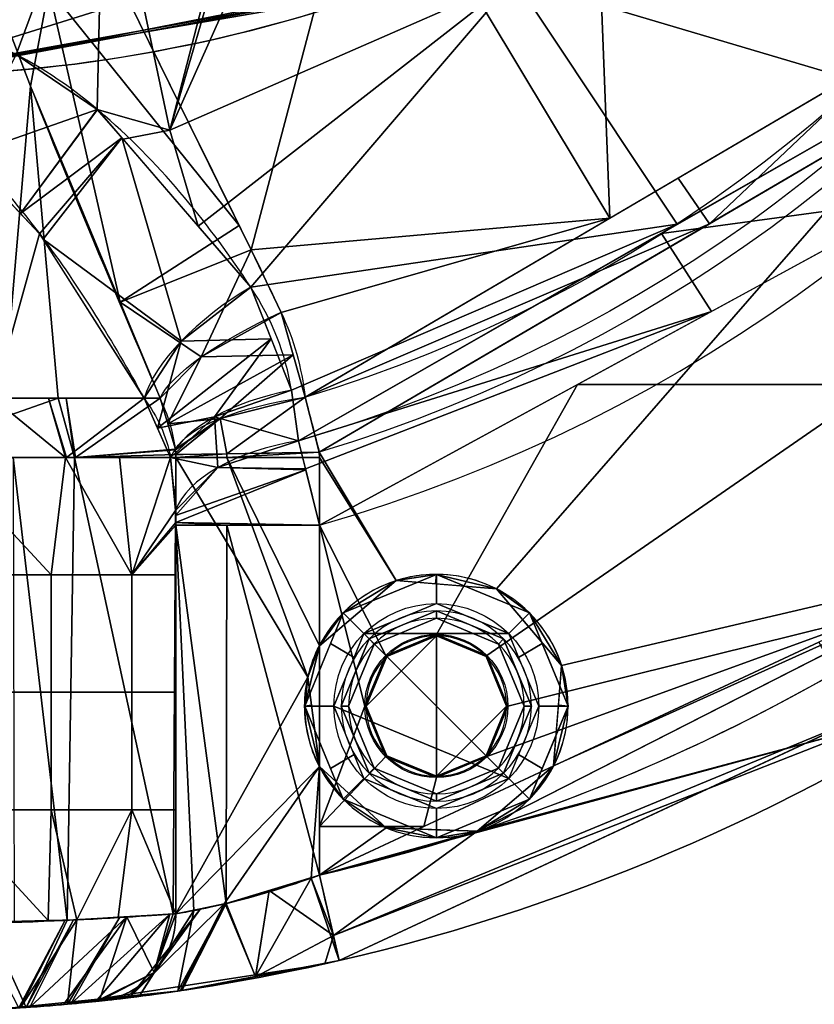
# Model space of a CAD drawing. Header units: millimetres. Extents: x -95 to 95, y -168 to 68.
# Tile 20 of 256: x 4 to 32, y -68 to -34. Entities that reach past the tile are written whole.
import ezdxf

# ---------------------------------------------------------------- set-up
doc = ezdxf.new("R2010")
doc.units = ezdxf.units.MM
doc.layers.add('100', color=7, linetype='Continuous', true_color=0xffffff)

msp = doc.modelspace()

# ---------------------------------------------------------------- linework, layer by layer
at = {"layer": '100', "color": 163, "linetype": 'Continuous'}
for p, q in [((9.798, -64.637, 101), (9.798, -49.039, 101)), ((14.697, -49.039, 97), (14.697, -55.475, 97)), ((9.798, -51.356, 77), (9.798, -64.637, 77)), ((14.697, -63.317, 81), (14.697, -51.356, 81)), ((14.697, -59.603, 97), (14.697, -63.317, 97))]:
    msp.add_line(p, q, dxfattribs=at)
at = {"layer": '100', "color": 163, "linetype": 'Continuous', "extrusion": (0, 0, -1)}
for centre, radius in [((-18.696, -57.539, -102), 4.5), ((-18.696, -57.539, -97), 3.25), ((-18.696, -57.539, -89), 3.25), ((-18.696, -57.539, -89), 3), ((-18.696, -57.539, -97), 3), ((-18.696, -57.539, -81), 2.4)]:
    msp.add_circle(centre, radius, dxfattribs=at)
at = {"layer": '100', "color": 163, "linetype": 'Continuous'}
for centre, radius in [((18.696, -57.539, 103), 3.5), ((18.696, -57.539, 81.046), 2.446), ((18.696, -57.539, 81), 2.446)]:
    msp.add_circle(centre, radius, dxfattribs=at)
at = {"layer": '100', "color": 163, "linetype": 'Continuous', "extrusion": (0, 0, -1)}
for centre, radius, start, end in [((0, 0, -94), 68, 283.06797, 256.93203), ((0, 0, -81), 65, 283.06797, 256.93203), ((0, 0, -97), 51.024, 286.7388, 253.2612), ((0, 0, -80.215), 50.45, 286.0923, 253.9077), ((0, 14, 10), 50, 250.5023, 289.4977)]:
    msp.add_arc(centre, radius, start, end, dxfattribs=at)
at = {"layer": '100', "color": 163, "linetype": 'Continuous'}
for centre, radius, start, end in [((0, 0, 84), 68, 283.06797, 256.93203), ((0, 0, 81), 53.418, 285.9698, 254.0302), ((0, 0, 97.321), 49.087, 286.8231, 253.1769), ((0, 0, 97), 65, 288, 324), ((18.696, -57.539, 97), 4.5, 288, 152.6948), ((18.696, -57.539, 97), 4.5, 207.3052, 288), ((0, 0, 97), 65, 283.06797, 288)]:
    msp.add_arc(centre, radius, start, end, dxfattribs=at)
at = {"layer": '100', "color": 163, "linetype": 'Continuous', "extrusion": (0.500891, -0.754648, 0.42381)}
msp.add_arc((-14.276, 46.906, 71.566), 5, 82.3326, 153.3965, dxfattribs=at)
at = {"layer": '100', "color": 163, "linetype": 'Continuous', "extrusion": (0.40359, -0.877121, -0.260333)}
msp.add_arc((-6.442, 111.737, 18.493), 5, 196.0479, 272.0461, dxfattribs=at)
at = {"layer": '100', "color": 163, "linetype": 'Continuous', "extrusion": (0.136165, -0.869628, 0.474559)}
msp.add_arc((6.659, 41.846, 80.136), 5, 93.5678, 161.7399, dxfattribs=at)
at = {"layer": '100', "color": 163, "linetype": 'Continuous', "extrusion": (0, 1, 0)}
for centre, start, end in [((0, 99, -47.021), 16.4644, 163.5356), ((0, 79, -47.021), 205.512, 334.488)]:
    msp.add_arc(centre, 9.65, start, end, dxfattribs=at)
at = {"layer": '100', "color": 163, "linetype": 'Continuous', "extrusion": (0.110686, -0.941471, -0.318404)}
msp.add_arc((8.907, 112.635, 14.821), 5, 192.3972, 266.748, dxfattribs=at)
at = {"layer": '100', "color": 163, "linetype": 'Continuous', "extrusion": (0.104531, -0.86556, 0.489775)}
msp.add_arc((8.467, 40.56, 82.706), 5, 94.5387, 166.1485, dxfattribs=at)
at = {"layer": '100', "color": 163, "linetype": 'Continuous', "extrusion": (0, -1, 0)}
for centre, radius, start, end in [((0, 99, 49.039), 10, 11.537, 168.463), ((0, 79, 49.039), 10, 196.0098, 343.9902), ((14.697, 102, 49.039), 5, 191.537, 270), ((14.697, 76, 51.356), 5, 90, 168.463)]:
    msp.add_arc(centre, radius, start, end, dxfattribs=at)
at = {"layer": '100', "color": 163, "linetype": 'Continuous', "extrusion": (0.016412, -0.999865, 0)}
msp.add_arc((13.892, 102, 49.097), 5, 191.5366, 270, dxfattribs=at)
at = {"layer": '100', "color": 163, "linetype": 'Continuous', "extrusion": (0.974103, 0.226107, 0)}
msp.add_arc((-65, 84), 3, 180, 270, dxfattribs=at)
at = {"layer": '100', "color": 163, "linetype": 'Continuous', "extrusion": (-0.974103, -0.226107, 0)}
msp.add_arc((65, 94), 3, 0, 90, dxfattribs=at)
at = {"layer": '100', "color": 163, "linetype": 'Continuous', "extrusion": (-0.199955, -0.021217, -0.979575)}
msp.add_arc((65, 15.604, -76.015), 3, 275.9341, 0, dxfattribs=at)
at = {"layer": '100', "color": 163, "linetype": 'Continuous', "extrusion": (-0.199955, -0.021217, 0.979575)}
msp.add_arc((65, 20.188, 98.349), 3, 0, 84.0659, dxfattribs=at)
at = {"layer": '100', "color": 163, "linetype": 'Continuous', "extrusion": (0.766044, 0, 0.642788)}
msp.add_ellipse((0, 14, 15), major_axis=(50, 0, -59.588), ratio=0.642788, start_param=4.72771, end_param=5.08539, dxfattribs=at)
at = {"layer": '100', "color": 163, "linetype": 'Continuous'}
for points in [[(7.52, -32.071, 100), (9.483, -36.158, 100), (11.521, -40.123, 99.424), (13.389, -44.083, 98.245)], [(9.255, -47.021, 101.735), (7.405, -42.632, 102.465), (5.502, -38.249, 102.553), (3.84, -33.753, 102.063)], [(13.744, -46.748, 79.256), (13.547, -45.488, 78.568), (13.079, -44.314, 77.918), (12.354, -43.221, 77.304)], [(13.389, -44.083, 98.245), (13.828, -45.014, 97.968), (14.1, -45.982, 97.66), (14.207, -46.986, 97.321)], [(13.984, -48.473, 80.215), (13.915, -47.9, 79.89), (13.835, -47.324, 79.57), (13.744, -46.748, 79.256)], [(8.709, -47.021, 74.844), (9.167, -47.637, 75.291), (9.472, -48.309, 75.755), (9.612, -49.039, 76.242)], [(9.784, -48.762, 101.036), (9.703, -48.16, 101.286), (9.527, -47.579, 101.518), (9.255, -47.021, 101.735)], [(14.207, -46.986, 97.321), (14.371, -47.593, 97.107), (14.534, -48.218, 97), (14.695, -48.862, 97)], [(14.697, -51.356, 81), (14.458, -50.341, 81), (14.213, -49.351, 80.73), (13.984, -48.473, 80.215)], [(9.612, -49.039, 76.242), (9.675, -49.643, 76.462), (9.731, -50.247, 76.685), (9.78, -50.85, 76.913)], [(9.798, -49.039, 101), (9.798, -49.007, 101), (9.798, -48.975, 101), (9.797, -48.943, 101)], [(14.695, -48.862, 97), (14.696, -48.921, 97), (14.697, -48.98, 97), (14.697, -49.039, 97)], [(14.697, -59.603, 97), (14.533, -59.285, 97), (14.281, -58.611, 97.013), (14.151, -57.539, 97.032), (14.281, -56.467, 97.013), (14.533, -55.792, 97), (14.697, -55.475, 97)]]:
    msp.add_open_spline(points, degree=3, dxfattribs=at)
for points, knots in [([(12.354, -43.221, 77.304), (10.959, -41.12, 76.124), (9.373, -39.109, 75.086), (6.359, -36.492, 73.818), (5.251, -35.701, 73.45), (2.778, -34.521, 72.914), (1.409, -34.153, 72.752), (-1.372, -34.147, 72.75), (-2.753, -34.511, 72.909), (-5.244, -35.696, 73.448), (-6.336, -36.475, 73.81), (-9.353, -39.086, 75.074), (-10.956, -41.116, 76.122), (-12.354, -43.221, 77.304)], [0, 0, 0, 0, 0.25, 0.25, 0.375, 0.375, 0.5, 0.5, 0.625, 0.625, 0.75, 0.75, 1, 1, 1, 1]), ([(-8.709, -47.021, 74.844), (-7.667, -45.131, 74.226), (-6.527, -43.252, 73.722), (-4.542, -40.603, 73.179), (-3.841, -39.748, 73.033), (-2.205, -38.24, 72.821), (-1.195, -37.524, 72.75), (1.104, -37.487, 72.746), (2.128, -38.182, 72.814), (3.793, -39.692, 73.024), (4.504, -40.556, 73.17), (6.519, -43.237, 73.718), (7.659, -45.117, 74.221), (8.709, -47.021, 74.844)], [0, 0, 0, 0, 0.25, 0.25, 0.375, 0.375, 0.5, 0.5, 0.625, 0.625, 0.75, 0.75, 1, 1, 1, 1]), ([(9.797, -48.943, 101), (9.796, -48.89, 101), (9.793, -48.836, 101.009), (9.786, -48.778, 101.03), (9.785, -48.77, 101.033), (9.784, -48.762, 101.036)], [0, 0, 0, 0, 0.86336, 0.86336, 1, 1, 1, 1]), ([(9.78, -50.85, 76.913), (9.79, -50.982, 76.963), (9.796, -51.124, 76.989), (9.798, -51.296, 76.999), (9.798, -51.326, 77), (9.798, -51.356, 77)], [0, 0, 0, 0, 0.824878, 0.824878, 1, 1, 1, 1]), ([(14.697, -63.317, 81), (13.592, -63.727, 81), (12.484, -64.052, 80.63), (10.677, -64.489, 79.189), (10.034, -64.597, 78.155), (9.798, -64.637, 77)], [0, 0, 0, 0, 0.5, 0.5, 1, 1, 1, 1]), ([(9.798, -64.637, 101), (10.034, -64.597, 99.846), (10.678, -64.489, 98.81), (12.479, -64.053, 97.373), (13.593, -63.727, 97), (14.697, -63.317, 97)], [0, 0, 0, 0, 0.5, 0.5, 1, 1, 1, 1]), ([(9.798, -64.637, 77), (9.337, -64.671, 74.742), (8.106, -64.764, 72.709), (4.544, -64.934, 69.8), (2.298, -65, 69), (-2.297, -65, 69), (-4.549, -64.934, 69.804), (-8.1, -64.764, 72.704), (-9.337, -64.671, 74.742), (-9.798, -64.637, 77)], [0, 0, 0, 0, 0.25, 0.25, 0.5, 0.5, 0.75, 0.75, 1, 1, 1, 1]), ([(-9.798, -64.637, 101), (-9.337, -64.671, 103.258), (-8.106, -64.764, 105.291), (-4.544, -64.934, 108.2), (-2.298, -65, 109), (2.297, -65, 109), (4.549, -64.934, 108.196), (8.1, -64.764, 105.296), (9.337, -64.671, 103.258), (9.798, -64.637, 101)], [0, 0, 0, 0, 0.25, 0.25, 0.5, 0.5, 0.75, 0.75, 1, 1, 1, 1]), ([(7.175, -67.62, 77.6), (7.574, -67.578, 79.467), (8.67, -67.462, 81.126), (11.669, -67.008, 83.403), (13.518, -66.67, 84), (15.375, -66.239, 84)], [0, 0, 0, 0, 0.5, 0.5, 1, 1, 1, 1]), ([(15.375, -66.239, 94), (13.516, -66.671, 94), (11.676, -67.007, 94.593), (8.671, -67.462, 96.873), (7.574, -67.578, 98.53), (7.175, -67.62, 100.4)], [0, 0, 0, 0, 0.5, 0.5, 1, 1, 1, 1]), ([(7.175, -67.62, 100.4), (6.829, -67.657, 102.022), (5.885, -67.758, 103.463), (3.272, -67.934, 105.464), (1.639, -68, 106.002), (-1.654, -68, 105.998), (-3.278, -67.934, 105.462), (-5.895, -67.757, 103.452), (-6.829, -67.657, 102.022), (-7.175, -67.62, 100.4)], [0, 0, 0, 0, 0.25, 0.25, 0.5, 0.5, 0.75, 0.75, 1, 1, 1, 1]), ([(-7.175, -67.62, 77.6), (-6.829, -67.657, 75.978), (-5.885, -67.758, 74.537), (-3.272, -67.934, 72.536), (-1.639, -68, 71.998), (1.654, -68, 72.002), (3.278, -67.934, 72.538), (5.895, -67.757, 74.548), (6.829, -67.657, 75.978), (7.175, -67.62, 77.6)], [0, 0, 0, 0, 0.25, 0.25, 0.5, 0.5, 0.75, 0.75, 1, 1, 1, 1])]:
    msp.add_open_spline(points, degree=3, knots=knots, dxfattribs=at)
for points in [[(23.917, -22.651, 100), (16.306, -27.024, 100), (24.626, -40.868, 97.321)], [(24.626, -40.868, 97.321), (34.111, -35.299, 97.321), (23.917, -22.651, 100)], [(23.917, -22.651, 100), (34.111, -35.299, 97.321), (37.223, -30.392, 97.321)], [(21.361, -32.695, 74.637), (30.819, -23.988, 74.637), (34.67, -36.65, 80.215)], [(30.819, -23.988, 74.637), (38.774, -30.314, 80.215), (34.67, -36.65, 80.215)], [(9.587, -37.859, 74.637), (12.703, -27.189, 71.379), (14.548, -26.765, 71.52)], [(14.548, -26.765, 71.52), (21.361, -32.695, 74.637), (9.587, -37.859, 74.637)], [(-2.466, -27.2, 71.335), (7.332, -27.2, 71.335), (1.032, -34.213, 72.779)], [(4.335, -35.27, 73.255), (1.032, -34.213, 72.779), (7.332, -27.2, 71.335)], [(7.11, -37.148, 74.136), (4.335, -35.27, 73.255), (7.332, -27.2, 71.335)], [(7.11, -37.148, 74.136), (7.332, -27.2, 71.335), (9.587, -37.859, 74.637)], [(9.587, -37.859, 74.637), (7.332, -27.2, 71.335), (12.339, -27.2, 71.335)], [(16.306, -27.024, 100), (7.52, -32.071, 100), (12.366, -41.945, 98.822)], [(12.339, -27.2, 71.335), (12.703, -27.189, 71.379), (9.587, -37.859, 74.637)], [(12.366, -41.945, 98.822), (24.626, -40.868, 97.321), (16.306, -27.024, 100)], [(11.961, -41.118, 98.921), (7.52, -32.071, 100), (5.454, -33.015, 100.546)], [(16.688, -33.133, -10), (0, -36, -10), (7.946, -33.517, -10), (13.891, -32.506, -10)], [(17.457, -32.854, -8.357), (18.221, -32.562, -6.714), (0.766, -35.994, 14.087)], [(0.766, -35.994, 14.087), (18.221, -32.562, -6.714), (7.073, -32.977, 6.57), (2.084, -33.924, 12.516)], [(0.766, -35.994, 14.087), (0.007, -35.999, 14.398), (17.457, -32.854, -8.357)], [(16.688, -33.133, -10), (17.457, -32.854, -8.357), (0.007, -35.999, 14.398)], [(10.552, -41.134, 76.215), (9.587, -37.859, 74.637), (21.361, -32.695, 74.637)], [(21.361, -32.695, 74.637), (12.354, -43.221, 77.304), (10.552, -41.134, 76.215)], [(12.354, -43.221, 77.304), (21.361, -32.695, 74.637), (26.93, -41.074, 80.215)], [(34.67, -36.65, 80.215), (26.93, -41.074, 80.215), (21.361, -32.695, 74.637)], [(0.007, -35.999, 14.398), (0.007, -35.999, -10), (16.688, -33.133, -10)], [(5.454, -33.015, 100.546), (3.84, -33.753, 102.063), (4.831, -36.354, 102.282)], [(4.831, -36.354, 102.282), (7.893, -43.736, 101.904), (5.454, -33.015, 100.546)], [(5.454, -33.015, 100.546), (7.893, -43.736, 101.904), (11.961, -41.118, 98.921)], [(0, -36, -10), (-2.944, -33.851, -10), (7.946, -33.517, -10)], [(3.913, -47.021, 107.35), (4.831, -36.354, 102.282), (3.84, -33.753, 102.063)], [(2.615, -38.727, 72.903), (4.336, -35.271, 73.255), (7.11, -37.148, 74.136)], [(34.111, -35.299, 97.321), (26.961, -39.497, 97.321), (28.028, -41.058, 97)], [(28.028, -41.058, 97), (35.412, -36.735, 97), (34.111, -35.299, 97.321)], [(4.831, -36.354, 102.282), (3.913, -47.021, 107.35), (5.777, -47.021, 106.731)], [(5.777, -47.021, 106.731), (9.255, -47.021, 101.735), (4.831, -36.354, 102.282)], [(26.386, -41.385, 80.215), (34.67, -36.65, 80.215), (35.19, -40.189, 81)], [(35.412, -36.735, 97), (14.695, -48.862, 97), (17.323, -53.253, 97), (20.751, -53.536, 97)], [(35.412, -36.735, 97), (20.751, -53.536, 97), (22.978, -56.157, 97), (38.206, -52.586, 97)], [(7.11, -37.148, 74.136), (4.487, -40.71, 73.229), (2.615, -38.727, 72.903)], [(7.11, -37.148, 74.136), (7.111, -37.15, 74.137), (4.487, -40.71, 73.229)], [(4.487, -40.71, 73.229), (7.111, -37.15, 74.137), (7.948, -38.118, 74.642)], [(9.587, -37.859, 74.637), (7.991, -38.168, 74.668), (7.11, -37.148, 74.136)], [(7.991, -38.168, 74.668), (9.587, -37.859, 74.637), (10.552, -41.134, 76.215)], [(7.948, -38.118, 74.642), (5.137, -41.399, 73.342), (4.487, -40.71, 73.229)], [(7.948, -38.118, 74.642), (5.255, -41.583, 73.392), (5.137, -41.399, 73.342)], [(9.976, -45.071, 76.819), (5.255, -41.583, 73.392), (7.948, -38.118, 74.642)], [(7.948, -38.118, 74.642), (12.354, -43.221, 77.304), (9.976, -45.071, 76.819)], [(3.566, -47.021, 70.048), (2.459, -38.562, 72.875), (5.137, -41.399, 73.342)], [(28.028, -41.058, 97), (26.961, -39.497, 97.321), (14.207, -46.986, 97.321)], [(35.19, -40.189, 81), (28.099, -44.053, 81), (26.386, -41.385, 80.215)], [(12.366, -41.945, 98.822), (13.389, -44.083, 98.245), (24.626, -40.868, 97.321)], [(13.389, -44.083, 98.245), (14.207, -46.986, 97.321), (24.626, -40.868, 97.321)], [(33.821, -40.935, 81), (33.821, -46.55, 81), (23.517, -46.55, 81)], [(12.366, -41.945, 98.822), (11.961, -41.118, 98.921), (7.893, -43.736, 101.904)], [(26.93, -41.074, 80.215), (13.744, -46.748, 79.256), (12.354, -43.221, 77.304)], [(26.93, -41.074, 80.215), (13.984, -48.473, 80.215), (13.744, -46.748, 79.256)], [(13.984, -48.473, 80.215), (26.386, -41.385, 80.215), (28.099, -44.053, 81)], [(14.207, -46.986, 97.321), (14.695, -48.862, 97), (28.028, -41.058, 97)], [(5.137, -41.399, 73.342), (8.709, -47.021, 74.844), (3.566, -47.021, 70.048)], [(9.976, -45.071, 76.819), (8.709, -47.021, 74.844), (5.255, -41.583, 73.392)], [(12.366, -41.945, 98.822), (7.893, -43.736, 101.904), (10.663, -45.609, 99.162)], [(10.663, -45.609, 99.162), (13.389, -44.083, 98.245), (12.366, -41.945, 98.822)], [(9.976, -45.071, 76.819), (12.354, -43.221, 77.304), (13.049, -44.984, 78.28)], [(7.893, -43.736, 101.904), (9.255, -47.021, 101.735), (10.663, -45.609, 99.162)], [(28.099, -44.053, 81), (14.228, -49.426, 80.662), (13.984, -48.473, 80.215)], [(28.099, -44.053, 81), (14.697, -51.356, 81), (14.228, -49.426, 80.662)], [(13.798, -45.534, 97.783), (13.389, -44.083, 98.245), (10.663, -45.609, 99.162)], [(9.164, -48.037, 75.548), (8.709, -47.021, 74.844), (9.976, -45.071, 76.819)], [(9.164, -48.037, 75.548), (13.049, -44.984, 78.28), (11.11, -47.656, 78.347)], [(9.976, -45.071, 76.819), (13.049, -44.984, 78.28), (9.164, -48.037, 75.548)], [(13.049, -44.984, 78.28), (13.744, -46.748, 79.256), (11.11, -47.656, 78.347)], [(10.663, -45.609, 99.162), (9.255, -47.021, 101.735), (9.52, -47.893, 101.385)], [(9.52, -47.893, 101.385), (13.798, -45.534, 97.783), (10.663, -45.609, 99.162)], [(11.312, -47.707, 98.446), (13.798, -45.534, 97.783), (9.52, -47.893, 101.385)], [(11.312, -47.707, 98.446), (14.207, -46.986, 97.321), (13.798, -45.534, 97.783)], [(11.11, -47.656, 78.347), (13.744, -46.748, 79.256), (13.984, -48.473, 80.215)], [(14.697, -51.356, 81), (23.517, -46.55, 81), (18.696, -55.093, 81), (16.966, -55.81, 81)], [(20.425, -55.81, 81), (18.696, -55.093, 81), (23.517, -46.55, 81), (33.821, -46.55, 81)], [(21.141, -57.539, 81), (20.425, -55.81, 81), (33.821, -46.55, 81), (33.821, -54.403, 81)], [(0, -49.039, 109), (6.325, -49.039, 106.746), (5.777, -47.021, 106.731)], [(5.777, -47.021, 106.731), (0, -47.021, 108.65), (0, -49.039, 109)], [(3.536, -47.021, 70.021), (6.017, -49.039, 71.013), (0, -49.039, 69)], [(6.017, -49.039, 71.013), (3.536, -47.021, 70.021), (5.44, -47.021, 71.795)], [(5.44, -47.021, 71.795), (6.059, -49.039, 71.074), (6.017, -49.039, 71.013)], [(6.059, -49.039, 71.074), (5.44, -47.021, 71.795), (8.709, -47.021, 74.844)], [(6.047, -47.021, 106.343), (5.777, -47.021, 106.731), (6.325, -49.039, 106.746)], [(6.325, -49.039, 106.746), (6.365, -49.039, 106.68), (6.047, -47.021, 106.343)], [(9.255, -47.021, 101.735), (6.047, -47.021, 106.343), (6.365, -49.039, 106.68)], [(8.709, -47.021, 74.844), (9.612, -49.039, 76.242), (6.059, -49.039, 71.074)], [(6.365, -49.039, 106.68), (9.784, -48.762, 101.036), (9.255, -47.021, 101.735)], [(14.207, -46.986, 97.321), (11.312, -47.707, 98.446), (11.534, -48.914, 98.127)], [(11.534, -48.914, 98.127), (14.695, -48.862, 97), (14.207, -46.986, 97.321)], [(11.11, -47.656, 78.347), (9.612, -49.039, 76.242), (9.164, -48.037, 75.548)], [(9.52, -47.893, 101.385), (9.784, -48.762, 101.036), (11.312, -47.707, 98.446)], [(9.612, -49.039, 76.242), (11.11, -47.656, 78.347), (11.232, -49.385, 79.192)], [(11.312, -47.707, 98.446), (9.784, -48.762, 101.036), (9.787, -48.786, 101.027)], [(11.312, -47.707, 98.446), (9.787, -48.786, 101.027), (9.797, -48.943, 101)], [(9.797, -48.943, 101), (11.534, -48.914, 98.127), (11.312, -47.707, 98.446)], [(13.984, -48.473, 80.215), (11.232, -49.385, 79.192), (11.11, -47.656, 78.347)], [(9.787, -48.786, 101.027), (9.784, -48.762, 101.036), (6.365, -49.039, 106.68)], [(6.365, -49.039, 106.68), (9.797, -48.943, 101), (9.787, -48.786, 101.027)], [(11.232, -49.385, 79.192), (13.984, -48.473, 80.215), (14.228, -49.426, 80.662)], [(1.806, -49.039, 69.604), (6.017, -49.039, 71.013), (5.538, -53.054, 70.673)], [(5.538, -53.054, 70.673), (1.944, -53.054, 69.191), (1.806, -49.039, 69.604)], [(4.235, -49.039, 107.491), (4.264, -64.901, 107.536), (6.075, -64.861, 106.943)], [(6.075, -64.861, 106.943), (6.325, -49.039, 106.746), (4.235, -49.039, 107.491)], [(8.295, -53.054, 73.415), (5.538, -53.054, 70.673), (6.017, -49.039, 71.013)], [(6.017, -49.039, 71.013), (7.869, -49.039, 73.707), (8.295, -53.054, 73.415)], [(6.325, -49.039, 106.746), (6.075, -64.861, 106.943), (9.706, -64.644, 101.407)], [(9.706, -64.644, 101.407), (9.798, -49.039, 101), (6.325, -49.039, 106.746)], [(6.365, -49.039, 106.68), (9.798, -49.039, 101), (9.797, -48.943, 101)], [(8.295, -53.054, 73.415), (7.869, -49.039, 73.707), (9.612, -49.039, 76.242)], [(9.612, -49.039, 76.242), (9.78, -50.85, 76.913), (8.295, -53.054, 73.415)], [(11.232, -49.385, 79.192), (9.78, -50.85, 76.913), (9.612, -49.039, 76.242)], [(9.706, -64.644, 101.407), (9.798, -64.637, 101), (9.798, -49.039, 101)], [(11.534, -48.914, 98.127), (9.797, -48.943, 101), (9.798, -49.039, 101)], [(9.798, -49.039, 101), (11.535, -49.039, 98.127), (11.534, -48.914, 98.127)], [(14.303, -56.553, 97.016), (9.798, -49.039, 101), (9.798, -64.637, 101)], [(11.535, -49.039, 98.127), (9.798, -49.039, 101), (14.303, -56.553, 97.016)], [(14.695, -48.862, 97), (11.534, -48.914, 98.127), (11.535, -49.039, 98.127)], [(11.535, -49.039, 98.127), (14.697, -49.039, 97), (14.695, -48.862, 97)], [(11.535, -49.039, 98.127), (14.303, -56.553, 97.016), (14.697, -55.475, 97)], [(14.697, -55.475, 97), (14.697, -49.039, 97), (11.535, -49.039, 98.127)], [(17.323, -53.253, 97), (14.695, -48.862, 97), (14.697, -49.039, 97)], [(14.697, -49.039, 97), (14.697, -55.475, 97), (17.323, -53.253, 97)], [(9.787, -51.025, 76.948), (9.78, -50.85, 76.913), (11.232, -49.385, 79.192)], [(11.232, -49.385, 79.192), (14.236, -49.461, 80.668), (9.787, -51.025, 76.948)], [(9.797, -51.265, 76.997), (9.787, -51.025, 76.948), (14.236, -49.461, 80.668)], [(14.236, -49.461, 80.668), (14.697, -51.356, 81), (9.797, -51.265, 76.997)], [(14.228, -49.426, 80.662), (14.236, -49.461, 80.668), (11.232, -49.385, 79.192)], [(8.295, -53.054, 73.415), (9.78, -50.85, 76.913), (9.797, -51.265, 76.997)], [(9.797, -51.265, 76.997), (9.798, -51.356, 77), (8.295, -53.054, 73.415)], [(9.798, -51.356, 77), (9.798, -53.054, 77), (8.295, -53.054, 73.415)], [(9.797, -51.265, 76.997), (14.697, -51.356, 81), (11.535, -51.356, 79.873)], [(11.535, -51.356, 79.873), (9.798, -51.356, 77), (9.797, -51.265, 76.997)], [(9.798, -51.356, 77), (11.535, -51.356, 79.873), (11.515, -64.286, 79.857)], [(11.515, -64.286, 79.857), (10.41, -64.526, 78.574), (9.798, -51.356, 77)], [(10.41, -64.526, 78.574), (9.798, -64.637, 77), (9.798, -51.356, 77)], [(14.697, -63.317, 81), (11.515, -64.286, 79.857), (11.535, -51.356, 79.873)], [(11.535, -51.356, 79.873), (14.697, -51.356, 81), (14.697, -63.317, 81)], [(14.697, -51.356, 81), (16.966, -55.81, 81), (16.25, -57.539, 81)], [(16.25, -57.539, 81), (14.697, -61.651, 81), (14.697, -51.356, 81)], [(22.703, -59.586, 97), (20.086, -61.819, 97), (38.206, -52.586, 97)], [(22.978, -56.157, 97), (22.703, -59.586, 97), (38.206, -52.586, 97)], [(5.538, -53.054, 70.673), (5.538, -57.068, 70.673), (1.944, -57.068, 69.191), (1.944, -53.054, 69.191)], [(8.295, -53.054, 73.415), (8.295, -57.068, 73.415), (5.538, -57.068, 70.673), (5.538, -53.054, 70.673)], [(9.798, -53.054, 77), (9.798, -57.068, 77), (8.295, -57.068, 73.415), (8.295, -53.054, 73.415)], [(15.514, -54.357, 102), (18.696, -53.039, 102), (17.323, -53.253, 97)], [(16.221, -55.064, 103), (18.696, -54.039, 103), (18.696, -53.039, 102), (15.514, -54.357, 102)], [(18.696, -53.039, 102), (18.669, -53.364, 97), (17.323, -53.253, 97)], [(20.751, -53.536, 97), (18.669, -53.364, 97), (18.696, -53.039, 102)], [(18.696, -53.039, 102), (21.878, -54.357, 102), (20.751, -53.536, 97)], [(21.878, -54.357, 102), (18.696, -53.039, 102), (18.696, -54.039, 103), (21.17, -55.064, 103)], [(17.323, -53.253, 97), (14.697, -55.475, 97), (15.514, -54.357, 102)], [(22.978, -56.157, 97), (20.751, -53.536, 97), (21.878, -54.357, 102)], [(21.17, -55.064, 103), (18.696, -54.039, 103), (16.221, -55.064, 103)], [(14.196, -57.539, 102), (15.514, -54.357, 102), (14.697, -55.475, 97)], [(15.514, -54.357, 102), (15.079, -55.405, 102), (15.883, -55.879, 103), (16.221, -55.064, 103)], [(18.696, -54.289, 89), (16.397, -55.241, 89), (16.574, -55.418, 89), (18.696, -54.539, 89)], [(16.397, -55.241, 97), (18.696, -54.289, 97), (18.696, -54.539, 97), (16.574, -55.418, 97)], [(16.397, -55.241, 89), (18.696, -54.289, 89), (18.696, -54.289, 97), (16.397, -55.241, 97)], [(18.696, -59.984, 81), (20.425, -59.268, 81), (33.821, -54.403, 81), (18.271, -61.651, 81)], [(18.696, -54.539, 89), (20.817, -55.418, 89), (20.994, -55.241, 89), (18.696, -54.289, 89)], [(20.817, -55.418, 97), (18.696, -54.539, 97), (18.696, -54.289, 97), (20.994, -55.241, 97)], [(20.994, -55.241, 97), (18.696, -54.289, 97), (18.696, -54.289, 89), (20.994, -55.241, 89)], [(33.821, -54.403, 81), (20.425, -59.268, 81), (21.141, -57.539, 81)], [(21.17, -55.064, 103), (21.508, -55.879, 103), (22.312, -55.405, 102), (21.878, -54.357, 102)], [(21.878, -54.357, 102), (23.196, -57.539, 102), (22.978, -56.157, 97)], [(15.375, -66.239, 84), (39.878, -54.817, 84), (39.878, -54.817, 94), (15.375, -66.239, 94)], [(16.574, -55.418, 97), (18.696, -54.539, 97), (18.696, -54.539, 89), (16.574, -55.418, 89)], [(20.817, -55.418, 89), (18.696, -54.539, 89), (18.696, -54.539, 97), (20.817, -55.418, 97)], [(21.17, -60.014, 103), (16.221, -55.064, 103), (15.196, -57.539, 103)], [(16.221, -55.064, 103), (21.17, -60.014, 103), (22.196, -57.539, 103), (21.17, -55.064, 103)], [(18.696, -55.139, 81), (18.696, -59.939, 81), (16.998, -59.236, 81), (16.296, -57.539, 81)], [(16.296, -57.539, 81), (16.998, -55.842, 81), (18.696, -55.139, 81)], [(16.966, -55.81, 81.046), (18.696, -55.093, 81.046), (18.696, -55.139, 81), (16.998, -55.842, 81)], [(18.696, -55.093, 81.046), (16.966, -55.81, 81.046), (16.966, -55.81, 81), (18.696, -55.093, 81)], [(20.393, -55.842, 81), (18.696, -55.139, 81), (18.696, -55.093, 81.046), (20.425, -55.81, 81.046)], [(18.696, -55.093, 81), (20.088, -55.67, 81), (20.088, -55.67, 81.046), (18.696, -55.093, 81.046)], [(18.696, -59.939, 81), (18.696, -55.139, 81), (20.393, -55.842, 81), (21.096, -57.539, 81)], [(15.196, -57.539, 103), (15.883, -55.879, 103), (15.079, -55.405, 102), (14.196, -57.539, 102)], [(14.697, -55.475, 97), (14.303, -56.553, 97.016), (14.196, -57.539, 102)], [(14.697, -63.317, 81), (31.768, -55.359, 81), (33.318, -58.268, 81.879)], [(15.696, -57.539, 89), (16.574, -55.418, 89), (16.397, -55.241, 89), (15.446, -57.539, 89)], [(16.574, -55.418, 97), (15.696, -57.539, 97), (15.446, -57.539, 97), (16.397, -55.241, 97)], [(16.397, -55.241, 97), (15.446, -57.539, 97), (15.446, -57.539, 89), (16.397, -55.241, 89)], [(16.574, -55.418, 89), (15.696, -57.539, 89), (15.696, -57.539, 97), (16.574, -55.418, 97)], [(20.817, -55.418, 89), (21.696, -57.539, 89), (21.946, -57.539, 89), (20.994, -55.241, 89)], [(20.994, -55.241, 97), (21.946, -57.539, 97), (21.696, -57.539, 97), (20.817, -55.418, 97)], [(20.817, -55.418, 97), (21.696, -57.539, 97), (21.696, -57.539, 89), (20.817, -55.418, 89)], [(20.994, -55.241, 89), (21.946, -57.539, 89), (21.946, -57.539, 97), (20.994, -55.241, 97)], [(23.196, -57.539, 102), (22.312, -55.405, 102), (21.508, -55.879, 103), (22.196, -57.539, 103)], [(16.998, -55.842, 81), (16.296, -57.539, 81), (16.25, -57.539, 81.046), (16.966, -55.81, 81.046)], [(16.966, -55.81, 81.046), (16.827, -56.147, 81.046), (16.827, -56.147, 81), (16.966, -55.81, 81)], [(33.318, -58.268, 96.121), (31.936, -55.781, 97), (20.086, -61.819, 97)], [(20.088, -55.67, 81), (20.425, -55.81, 81), (20.425, -55.81, 81.046)], [(20.425, -55.81, 81.046), (20.088, -55.67, 81.046), (20.088, -55.67, 81)], [(20.425, -55.81, 81.046), (21.141, -57.539, 81.046), (21.096, -57.539, 81), (20.393, -55.842, 81)], [(21.141, -57.539, 81.046), (20.425, -55.81, 81.046), (20.425, -55.81, 81), (21.141, -57.539, 81)], [(16.25, -57.539, 81), (16.827, -56.147, 81), (16.827, -56.147, 81.046), (16.25, -57.539, 81.046)], [(23.196, -57.539, 102), (22.869, -57.513, 97), (22.978, -56.157, 97)], [(9.798, -64.637, 101), (14.697, -59.603, 97), (14.303, -56.553, 97.016)], [(14.303, -56.553, 97.016), (14.426, -57.509, 97.011), (14.196, -57.539, 102)], [(5.538, -57.068, 70.673), (5.538, -61.083, 70.673), (1.944, -61.083, 69.191), (1.944, -57.068, 69.191)], [(8.295, -57.068, 73.415), (8.295, -61.083, 73.415), (5.538, -61.083, 70.673), (5.538, -57.068, 70.673)], [(9.798, -57.068, 77), (9.798, -61.083, 77), (8.295, -61.083, 73.415), (8.295, -57.068, 73.415)], [(14.196, -57.539, 102), (14.426, -57.509, 97.011), (14.697, -59.603, 97)], [(14.697, -59.603, 97), (15.514, -60.721, 102), (14.196, -57.539, 102)], [(14.196, -57.539, 102), (15.079, -59.673, 102), (15.883, -59.198, 103), (15.196, -57.539, 103)], [(14.697, -61.651, 81), (16.25, -57.539, 81), (16.966, -59.268, 81)], [(15.196, -57.539, 103), (16.221, -60.014, 103), (18.696, -61.039, 103), (21.17, -60.014, 103)], [(15.446, -57.539, 89), (16.397, -59.837, 89), (16.574, -59.66, 89), (15.696, -57.539, 89)], [(16.397, -59.837, 97), (15.446, -57.539, 97), (15.696, -57.539, 97), (16.574, -59.66, 97)], [(16.397, -59.837, 89), (15.446, -57.539, 89), (15.446, -57.539, 97), (16.397, -59.837, 97)], [(16.574, -59.66, 97), (15.696, -57.539, 97), (15.696, -57.539, 89), (16.574, -59.66, 89)], [(16.296, -57.539, 81), (16.767, -58.677, 81), (16.73, -58.698, 81.046), (16.25, -57.539, 81.046)], [(16.966, -59.268, 81), (16.25, -57.539, 81), (16.25, -57.539, 81.046), (16.966, -59.268, 81.046)], [(21.096, -57.539, 81), (20.393, -59.236, 81), (18.696, -59.939, 81)], [(21.141, -57.539, 81), (20.564, -58.931, 81), (20.564, -58.931, 81.046), (21.141, -57.539, 81.046)], [(21.141, -57.539, 81.046), (20.661, -58.698, 81.046), (20.624, -58.677, 81), (21.096, -57.539, 81)], [(20.994, -59.837, 89), (21.946, -57.539, 89), (21.696, -57.539, 89), (20.817, -59.66, 89)], [(20.817, -59.66, 97), (21.696, -57.539, 97), (21.946, -57.539, 97), (20.994, -59.837, 97)], [(20.817, -59.66, 89), (21.696, -57.539, 89), (21.696, -57.539, 97), (20.817, -59.66, 97)], [(20.994, -59.837, 97), (21.946, -57.539, 97), (21.946, -57.539, 89), (20.994, -59.837, 89)], [(22.196, -57.539, 103), (21.508, -59.198, 103), (22.312, -59.673, 102), (23.196, -57.539, 102)], [(23.196, -57.539, 102), (21.878, -60.721, 102), (22.703, -59.586, 97)], [(22.703, -59.586, 97), (22.869, -57.513, 97), (23.196, -57.539, 102)], [(33.234, -57.915, 84), (15.375, -66.239, 84), (15.177, -65.383, 81.879)], [(15.177, -65.383, 81.879), (33.318, -58.268, 81.879), (33.234, -57.915, 84)], [(33.234, -57.915, 94), (33.318, -58.268, 96.121), (15.177, -65.383, 96.121)], [(15.177, -65.383, 96.121), (15.375, -66.239, 94), (33.234, -57.915, 94)], [(33.318, -58.268, 81.879), (15.177, -65.383, 81.879), (14.697, -63.317, 81)], [(20.086, -61.819, 97), (15.177, -65.383, 96.121), (33.318, -58.268, 96.121)], [(16.966, -59.268, 81.046), (16.73, -58.698, 81.046), (16.767, -58.677, 81), (16.998, -59.236, 81)], [(20.393, -59.236, 81), (20.624, -58.677, 81), (20.661, -58.698, 81.046), (20.425, -59.268, 81.046)], [(16.221, -60.014, 103), (15.883, -59.198, 103), (15.079, -59.673, 102), (15.514, -60.721, 102)], [(20.425, -59.268, 81.046), (20.564, -58.931, 81.046), (20.564, -58.931, 81), (20.425, -59.268, 81)], [(21.878, -60.721, 102), (22.312, -59.673, 102), (21.508, -59.198, 103), (21.17, -60.014, 103)], [(16.966, -59.268, 81), (18.696, -59.984, 81), (18.271, -61.651, 81), (14.697, -61.651, 81)], [(18.696, -59.984, 81.046), (16.966, -59.268, 81.046), (16.998, -59.236, 81), (18.696, -59.939, 81)], [(17.303, -59.408, 81.046), (17.303, -59.408, 81), (16.966, -59.268, 81)], [(16.966, -59.268, 81), (16.966, -59.268, 81.046), (17.303, -59.408, 81.046)], [(18.696, -59.984, 81), (17.303, -59.408, 81), (17.303, -59.408, 81.046), (18.696, -59.984, 81.046)], [(18.696, -59.939, 81), (20.393, -59.236, 81), (20.425, -59.268, 81.046), (18.696, -59.984, 81.046)], [(18.696, -59.984, 81.046), (20.425, -59.268, 81.046), (20.425, -59.268, 81), (18.696, -59.984, 81)], [(14.697, -59.603, 97), (9.798, -64.637, 101), (11.448, -64.302, 98.199)], [(11.448, -64.302, 98.199), (14.415, -63.42, 97.008), (14.697, -59.603, 97)], [(14.415, -63.42, 97.008), (14.697, -63.317, 97), (14.697, -59.603, 97)], [(15.514, -60.721, 102), (14.697, -59.603, 97), (16.985, -61.701, 97)], [(16.985, -61.701, 97), (14.697, -59.603, 97), (14.697, -63.317, 97)], [(18.696, -60.539, 89), (16.574, -59.66, 89), (16.397, -59.837, 89), (18.696, -60.789, 89)], [(16.574, -59.66, 97), (18.696, -60.539, 97), (18.696, -60.789, 97), (16.397, -59.837, 97)], [(16.397, -59.837, 97), (18.696, -60.789, 97), (18.696, -60.789, 89), (16.397, -59.837, 89)], [(16.574, -59.66, 89), (18.696, -60.539, 89), (18.696, -60.539, 97), (16.574, -59.66, 97)], [(18.696, -60.789, 89), (20.994, -59.837, 89), (20.817, -59.66, 89), (18.696, -60.539, 89)], [(20.994, -59.837, 97), (18.696, -60.789, 97), (18.696, -60.539, 97), (20.817, -59.66, 97)], [(20.817, -59.66, 97), (18.696, -60.539, 97), (18.696, -60.539, 89), (20.817, -59.66, 89)], [(20.994, -59.837, 89), (18.696, -60.789, 89), (18.696, -60.789, 97), (20.994, -59.837, 97)], [(20.086, -61.819, 97), (22.703, -59.586, 97), (21.878, -60.721, 102)], [(15.514, -60.721, 102), (18.696, -62.039, 102), (18.696, -61.039, 103), (16.221, -60.014, 103)], [(21.17, -60.014, 103), (18.696, -61.039, 103), (18.696, -62.039, 102), (21.878, -60.721, 102)], [(16.985, -61.701, 97), (18.696, -62.039, 102), (15.514, -60.721, 102)], [(21.878, -60.721, 102), (18.696, -62.039, 102), (20.086, -61.819, 97)], [(5.432, -64.869, 70.957), (1.792, -64.96, 69.597), (1.944, -61.083, 69.191)], [(1.944, -61.083, 69.191), (5.538, -61.083, 70.673), (5.432, -64.869, 70.957)], [(6.405, -64.845, 71.321), (5.432, -64.869, 70.957), (5.538, -61.083, 70.673)], [(6.405, -64.845, 71.321), (5.538, -61.083, 70.673), (8.295, -61.083, 73.415)], [(8.295, -61.083, 73.415), (7.824, -64.758, 73.696), (6.405, -64.845, 71.321)], [(9.798, -64.637, 77), (7.824, -64.758, 73.696), (8.295, -61.083, 73.415)], [(8.295, -61.083, 73.415), (9.798, -61.083, 77), (9.798, -64.637, 77)], [(14.697, -61.651, 81), (18.271, -61.651, 81), (14.697, -63.317, 81)], [(14.697, -63.317, 97), (20.086, -61.819, 97), (16.985, -61.701, 97)], [(20.086, -61.819, 97), (14.697, -63.317, 97), (15.177, -65.383, 96.121)], [(16.985, -61.701, 97), (18.706, -61.766, 97), (18.696, -62.039, 102)], [(18.696, -62.039, 102), (18.706, -61.766, 97), (20.086, -61.819, 97)], [(12.521, -66.78, 95.007), (15.375, -66.239, 94), (14.415, -63.42, 97.008)], [(14.415, -63.42, 97.008), (12.982, -63.846, 97.584), (12.521, -66.78, 95.007)], [(12.98, -63.84, 80.383), (14.697, -63.317, 81), (15.177, -65.383, 81.879)], [(15.177, -65.383, 96.121), (14.697, -63.317, 97), (14.415, -63.42, 97.008)], [(14.415, -63.42, 97.008), (15.375, -66.239, 94), (15.177, -65.383, 96.121)], [(12.521, -66.78, 95.007), (12.982, -63.846, 97.584), (11.48, -64.293, 98.186)], [(11.515, -64.286, 79.857), (12.98, -63.84, 80.383), (12.516, -66.79, 83.058)], [(15.177, -65.383, 81.879), (12.516, -66.79, 83.058), (12.98, -63.84, 80.383)], [(8.208, -67.501, 97.932), (9.936, -67.27, 95.92), (11.448, -64.302, 98.199)], [(11.448, -64.302, 98.199), (10.631, -64.468, 99.587), (8.208, -67.501, 97.932)], [(9.05, -66.645, 100.804), (8.208, -67.501, 97.932), (10.631, -64.468, 99.587)], [(9.865, -67.281, 82.021), (8.551, -67.447, 79.862), (10.41, -64.526, 78.574)], [(8.551, -67.447, 79.862), (10.403, -64.527, 78.555), (10.41, -64.526, 78.574)], [(10.403, -64.527, 78.555), (8.551, -67.447, 79.862), (9.05, -66.645, 77.196)], [(10.631, -64.468, 99.587), (9.798, -64.637, 101), (9.05, -66.645, 100.804)], [(9.05, -66.645, 77.196), (9.798, -64.637, 77), (10.403, -64.527, 78.555)], [(11.483, -64.293, 79.819), (10.001, -67.255, 82.075), (9.865, -67.281, 82.021)], [(10.41, -64.526, 78.574), (11.483, -64.293, 79.819), (9.865, -67.281, 82.021)], [(9.936, -67.27, 95.92), (9.992, -67.26, 95.9), (11.448, -64.302, 98.199)], [(9.992, -67.26, 95.9), (11.48, -64.293, 98.186), (11.448, -64.302, 98.199)], [(11.48, -64.293, 98.186), (9.992, -67.26, 95.9), (12.521, -66.78, 95.007)], [(12.516, -66.79, 83.058), (10.001, -67.255, 82.075), (11.515, -64.286, 79.857)], [(10.001, -67.255, 82.075), (11.483, -64.293, 79.819), (11.515, -64.286, 79.857)], [(3.33, -64.922, 107.842), (2.424, -67.92, 105.191), (4.678, -67.835, 104.333)], [(2.909, -64.932, 70.014), (6.012, -64.855, 71.174), (4.432, -67.854, 73.449)], [(4.678, -67.835, 104.333), (6.075, -64.861, 106.943), (3.33, -64.922, 107.842)], [(4.482, -67.852, 73.464), (4.432, -67.854, 73.449), (6.012, -64.855, 71.174)], [(4.482, -67.852, 73.464), (6.012, -64.855, 71.174), (6.405, -64.845, 71.321)], [(6.095, -67.725, 75.165), (4.482, -67.852, 73.464), (6.405, -64.845, 71.321)], [(6.298, -64.847, 106.603), (4.678, -67.835, 104.333), (4.8, -67.83, 104.286)], [(4.678, -67.835, 104.333), (6.298, -64.847, 106.603), (6.075, -64.861, 106.943)], [(8.122, -64.739, 103.823), (6.298, -64.847, 106.603), (4.8, -67.83, 104.286)], [(4.8, -67.83, 104.286), (5.96, -67.728, 102.388), (8.122, -64.739, 103.823)], [(8.122, -64.739, 103.823), (5.96, -67.728, 102.388), (7.175, -67.62, 100.4)], [(6.405, -64.845, 71.321), (7.874, -64.755, 73.779), (6.095, -67.725, 75.165)], [(6.201, -67.717, 75.276), (6.095, -67.725, 75.165), (7.874, -64.755, 73.779)], [(9.586, -64.65, 76.645), (7.059, -67.632, 77.322), (6.201, -67.717, 75.276)], [(6.201, -67.717, 75.276), (7.874, -64.755, 73.779), (9.586, -64.65, 76.645)], [(7.059, -67.632, 77.322), (9.586, -64.65, 76.645), (9.05, -66.645, 77.196)], [(7.175, -67.62, 100.4), (9.05, -66.645, 100.804), (8.122, -64.739, 103.823)], [(9.706, -64.644, 101.407), (8.122, -64.739, 103.823), (9.05, -66.645, 100.804)], [(9.586, -64.65, 76.645), (9.798, -64.637, 77), (9.05, -66.645, 77.196)], [(9.05, -66.645, 100.804), (9.798, -64.637, 101), (9.706, -64.644, 101.407)], [(14.889, -66.35, 83.987), (12.516, -66.79, 83.058), (15.177, -65.383, 81.879)], [(15.177, -65.383, 81.879), (15.375, -66.239, 84), (14.889, -66.35, 83.987)], [(15.375, -66.239, 94), (14.131, -66.475, 94.439), (14.889, -66.35, 83.987)], [(15.375, -66.239, 94), (14.889, -66.35, 83.987), (15.375, -66.239, 84)], [(5.852, -67.748, 80.326), (14.131, -66.475, 94.439), (9.936, -67.27, 95.92)], [(9.865, -67.281, 82.021), (14.131, -66.475, 94.439), (5.852, -67.748, 80.326)], [(9.865, -67.281, 82.021), (14.133, -66.49, 83.691), (14.131, -66.475, 94.439)], [(14.131, -66.475, 94.439), (14.133, -66.49, 83.691), (14.889, -66.35, 83.987)], [(9.05, -66.645, 77.196), (7.175, -67.62, 77.6), (7.059, -67.632, 77.322)], [(9.05, -66.645, 100.804), (7.175, -67.62, 100.4), (8.077, -67.519, 98.084)], [(8.551, -67.447, 79.862), (7.175, -67.62, 77.6), (9.05, -66.645, 77.196)], [(8.077, -67.519, 98.084), (8.208, -67.501, 97.932), (9.05, -66.645, 100.804)], [(9.936, -67.27, 95.92), (5.852, -67.748, 97.674), (3.74, -67.897, 94.308)], [(3.74, -67.897, 94.308), (5.852, -67.748, 80.326), (9.936, -67.27, 95.92)], [(5.852, -67.748, 97.674), (9.936, -67.27, 95.92), (8.077, -67.519, 98.084)], [(5.852, -67.748, 80.326), (7.175, -67.62, 77.6), (9.865, -67.281, 82.021)], [(5.402, -67.785, 101.611), (7.175, -67.62, 100.4), (4.8, -67.83, 104.286)], [(7.175, -67.62, 77.6), (5.852, -67.748, 80.326), (5.402, -67.785, 76.389)], [(5.402, -67.785, 76.389), (6.201, -67.717, 75.276), (7.175, -67.62, 77.6)], [(7.175, -67.62, 100.4), (5.402, -67.785, 101.611), (5.852, -67.748, 97.674)], [(5.852, -67.748, 97.674), (8.077, -67.519, 98.084), (7.175, -67.62, 100.4)], [(4.482, -67.852, 73.464), (6.201, -67.717, 75.276), (5.402, -67.785, 76.389)]]:
    msp.add_3dface(points, dxfattribs=at)

doc.saveas('drawing.dxf')
